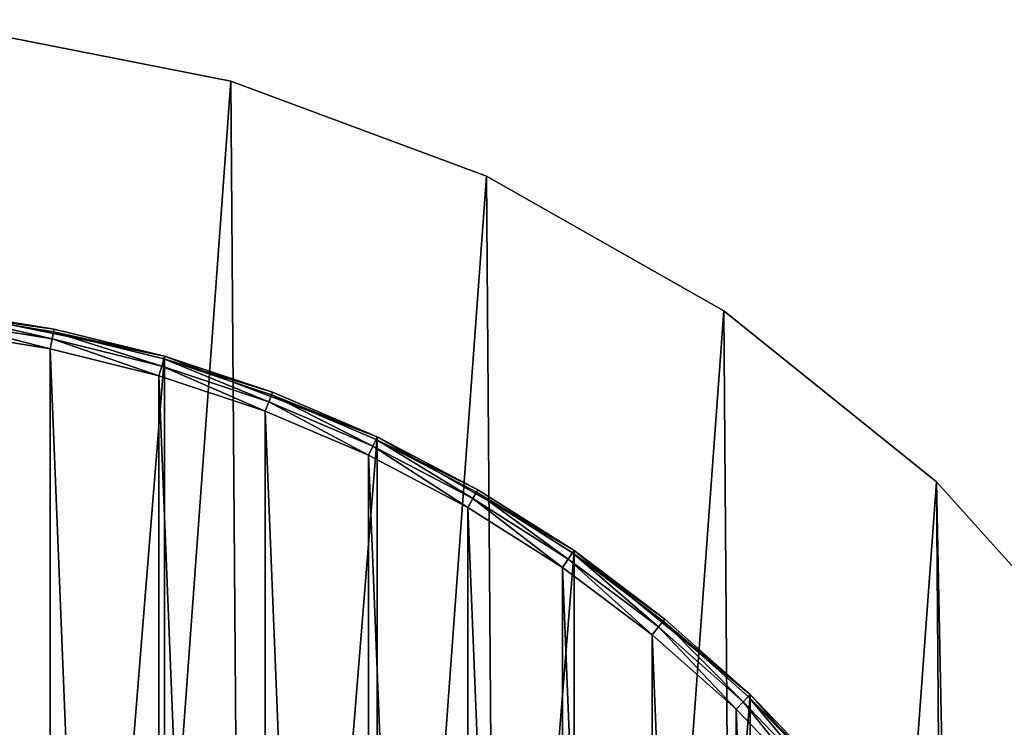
# Model space of a CAD drawing. Header units: millimetres. Extents: x 45 to 395, y 46 to 411.
# Tile 254 of 256: x 221 to 308, y 328 to 391. Entities that reach past the tile are written whole.
import ezdxf

# ---------------------------------------------------------------- set-up
doc = ezdxf.new("R2010")
doc.units = ezdxf.units.MM
doc.header["$LTSCALE"] = 25.4
doc.layers.get('0').update_dxf_attribs({"true_color": 0xff5454})

# ---------------------------------------------------------------- blocks, each defined once
blk = doc.blocks.new('HERMANOS-III-8030.STL')
at = {"color": 250, "true_color": 0x262626}
mesh = blk.add_polyface(dxfattribs=at)
corners = [(53.441, 275.985, 1288.078), (49.934, 227.99, 1288.078), (49.75, 252.129, 1288.078), (53.988, 204.192, 1288.078), (60.911, 298.94, 1288.078), (61.807, 181.354, 1288.078), (71.966, 320.4, 1288.078), (73.188, 160.065, 1288.078), (86.32, 339.809, 1288.078), (87.836, 140.878, 1288.078), (103.602, 356.663, 1288.078), (105.373, 124.288, 1288.078), (123.364, 370.527, 1288.078), (125.344, 110.727, 1288.078), (138.907, 336.004, 1288.078), (145.093, 381.042, 1288.078), (139.522, 338.368, 1288.078), (141.236, 340.109, 1288.078), (143.591, 340.759, 1288.078), (145.956, 340.145, 1288.078), (168.228, 387.934, 1288.078), (147.697, 338.431, 1288.078), (148.347, 336.076, 1288.078), (149.149, 147.911, 1288.078), (149.799, 145.556, 1288.078), (141.298, 331.934, 1288.078), (140.359, 145.484, 1288.078), (139.558, 333.649, 1288.078), (140.974, 147.848, 1288.078), (142.688, 149.589, 1288.078), (143.663, 331.32, 1288.078), (145.043, 150.239, 1288.078), (146.018, 331.97, 1288.078), (147.408, 149.625, 1288.078), (147.733, 333.711, 1288.078), (196.852, 241.18, 1288.078), (218.567, 92.435, 1288.078), (194.454, 91.279, 1288.078), (197.196, 239.932, 1288.078), (198.118, 239.024, 1288.078), (199.371, 238.699, 1288.078), (200.618, 239.043, 1288.078), (201.526, 239.965, 1288.078), (201.852, 241.218, 1288.078), (216.297, 390.239, 1288.078), (239.985, 385.59, 1288.078), (242.181, 97.443, 1288.078), (262.621, 377.203, 1288.078), (264.687, 106.175, 1288.078), (283.618, 365.292, 1288.078), (285.5, 118.404, 1288.078), (302.433, 350.168, 1288.078), (304.082, 133.814, 1288.078), (304.629, 242.001, 1288.078), (318.578, 332.222, 1288.078), (305.243, 244.366, 1288.078), (306.957, 246.107, 1288.078), (309.312, 246.757, 1288.078), (311.677, 246.143, 1288.078), (313.418, 244.428, 1288.078), (314.068, 242.073, 1288.078), (319.951, 152.004, 1288.078), (305.279, 239.646, 1288.078), (307.02, 237.932, 1288.078), (309.384, 237.317, 1288.078), (311.74, 237.968, 1288.078), (313.454, 239.709, 1288.078), (331.635, 311.918, 1288.078), (332.698, 172.505, 1288.078), (341.266, 289.782, 1288.078), (341.99, 194.785, 1288.078), (347.221, 266.388, 1288.078), (347.588, 218.266, 1288.078), (349.347, 242.342, 1288.078), (147.232, 100.545, 1288.078), (141.01, 143.128, 1288.078), (142.751, 141.414, 1288.078), (145.115, 140.8, 1288.078), (147.47, 141.45, 1288.078), (170.469, 94.006, 1288.078), (149.185, 143.191, 1288.078), (192.169, 391.027, 1288.078), (197.177, 242.432, 1288.078), (198.085, 243.354, 1288.078), (199.333, 243.699, 1288.078), (200.585, 243.373, 1288.078), (201.507, 242.465, 1288.078)]
mesh.append_faces([[corners[k] for k in face] for face in [(0, 1, 2), (72, 71, 73)]], dxfattribs={"vtx0": -1, "color": 250})
mesh.append_faces([[corners[k] for k in face] for face in [(1, 0, 3), (3, 4, 5), (5, 6, 7), (7, 8, 9), (9, 10, 11), (11, 12, 13), (14, 15, 16), (16, 15, 17), (17, 15, 18), (18, 15, 19), (19, 20, 21), (21, 20, 22), (23, 20, 24), (25, 26, 27), (26, 25, 28), (28, 25, 29), (29, 30, 31), (31, 32, 33), (33, 34, 23), (36, 45, 46), (46, 47, 48), (48, 49, 50), (50, 51, 52), (53, 54, 55), (55, 54, 56), (56, 54, 57), (57, 54, 58), (58, 54, 59), (59, 54, 60), (61, 67, 68), (68, 69, 70), (70, 71, 72), (13, 26, 74), (74, 78, 79), (79, 81, 37), (35, 44, 82), (82, 44, 83), (83, 44, 84), (84, 44, 85), (85, 44, 86), (86, 44, 43)]], dxfattribs={"vtx0": -1, "vtx1": -1, "color": 250})
mesh.append_faces([[corners[k] for k in face] for face in [(13, 12, 14), (22, 20, 23), (36, 43, 44), (52, 51, 53), (61, 60, 54), (26, 13, 14), (79, 24, 20), (37, 81, 35)]], dxfattribs={"vtx0": -1, "vtx1": -1, "vtx2": -1, "color": 250})
mesh.append_faces([[corners[k] for k in face] for face in [(3, 0, 4), (5, 4, 6), (7, 6, 8), (9, 8, 10), (11, 10, 12), (14, 12, 15), (19, 15, 20), (29, 25, 30), (31, 30, 32), (33, 32, 34), (23, 34, 22), (35, 36, 37), (36, 35, 38), (36, 38, 39), (36, 39, 40), (36, 40, 41), (36, 41, 42), (36, 42, 43), (36, 44, 45), (46, 45, 47), (48, 47, 49), (50, 49, 51), (53, 51, 54), (53, 61, 52), (61, 53, 62), (61, 62, 63), (61, 63, 64), (61, 64, 65), (61, 65, 66), (61, 66, 60), (61, 54, 67), (68, 67, 69), (70, 69, 71), (26, 14, 27), (74, 26, 75), (74, 75, 76), (74, 76, 77), (74, 77, 78), (79, 78, 80), (79, 80, 24), (79, 20, 81), (35, 81, 44)]], dxfattribs={"vtx0": -1, "vtx2": -1, "color": 250})
mesh = blk.add_polyface(dxfattribs=at)
corners = [(140.359, 145.484, 1288.878), (141.298, 331.934, 1288.878), (139.558, 333.649, 1288.878), (140.974, 147.848, 1288.878), (142.688, 149.589, 1288.878), (143.663, 331.32, 1288.878), (145.043, 150.239, 1288.878), (146.018, 331.97, 1288.878), (147.408, 149.625, 1288.878), (147.733, 333.711, 1288.878), (149.149, 147.911, 1288.878), (148.347, 336.076, 1288.878), (319.951, 152.004, 1288.878), (304.629, 242.001, 1288.878), (304.082, 133.814, 1288.878), (305.279, 239.646, 1288.878), (307.02, 237.932, 1288.878), (309.384, 237.317, 1288.878), (311.74, 237.968, 1288.878), (313.454, 239.709, 1288.878), (314.068, 242.073, 1288.878), (318.578, 332.222, 1288.878), (331.635, 311.918, 1288.878), (332.698, 172.505, 1288.878), (341.266, 289.782, 1288.878), (341.99, 194.785, 1288.878), (347.221, 266.388, 1288.878), (347.588, 218.266, 1288.878), (349.347, 242.342, 1288.878), (218.567, 92.435, 1288.878), (196.852, 241.18, 1288.878), (194.454, 91.279, 1288.878), (197.196, 239.932, 1288.878), (198.118, 239.024, 1288.878), (199.371, 238.699, 1288.878), (200.618, 239.043, 1288.878), (201.526, 239.965, 1288.878), (201.852, 241.218, 1288.878), (216.297, 390.239, 1288.878), (239.985, 385.59, 1288.878), (242.181, 97.443, 1288.878), (262.621, 377.203, 1288.878), (264.687, 106.175, 1288.878), (283.618, 365.292, 1288.878), (285.5, 118.404, 1288.878), (302.433, 350.168, 1288.878), (305.243, 244.366, 1288.878), (306.957, 246.107, 1288.878), (309.312, 246.757, 1288.878), (311.677, 246.143, 1288.878), (313.418, 244.428, 1288.878), (125.344, 110.727, 1288.878), (138.907, 336.004, 1288.878), (147.232, 100.545, 1288.878), (141.01, 143.128, 1288.878), (142.751, 141.414, 1288.878), (145.115, 140.8, 1288.878), (147.47, 141.45, 1288.878), (170.469, 94.006, 1288.878), (149.185, 143.191, 1288.878), (149.799, 145.556, 1288.878), (168.228, 387.934, 1288.878), (192.169, 391.027, 1288.878), (197.177, 242.432, 1288.878), (198.085, 243.354, 1288.878), (199.333, 243.699, 1288.878), (200.585, 243.373, 1288.878), (201.507, 242.465, 1288.878), (49.934, 227.99, 1288.878), (53.441, 275.985, 1288.878), (49.75, 252.129, 1288.878), (53.988, 204.192, 1288.878), (60.911, 298.94, 1288.878), (61.807, 181.354, 1288.878), (71.966, 320.4, 1288.878), (73.188, 160.065, 1288.878), (86.32, 339.809, 1288.878), (87.836, 140.878, 1288.878), (103.602, 356.663, 1288.878), (105.373, 124.288, 1288.878), (123.364, 370.527, 1288.878), (145.093, 381.042, 1288.878), (139.522, 338.368, 1288.878), (141.236, 340.109, 1288.878), (143.591, 340.759, 1288.878), (145.956, 340.145, 1288.878), (147.697, 338.431, 1288.878)]
mesh.append_faces([[corners[k] for k in face] for face in [(26, 27, 28), (68, 69, 70)]], dxfattribs={"vtx0": -1, "color": 250})
mesh.append_faces([[corners[k] for k in face] for face in [(1, 4, 5), (5, 6, 7), (7, 8, 9), (9, 10, 11), (12, 13, 14), (13, 12, 15), (15, 12, 16), (16, 12, 17), (17, 12, 18), (18, 12, 19), (19, 12, 20), (21, 12, 22), (22, 23, 24), (24, 25, 26), (29, 30, 31), (30, 29, 32), (32, 29, 33), (33, 29, 34), (34, 29, 35), (35, 29, 36), (36, 29, 37), (38, 29, 39), (39, 40, 41), (41, 42, 43), (43, 44, 45), (45, 13, 21), (52, 0, 2), (0, 53, 54), (54, 53, 55), (55, 53, 56), (56, 53, 57), (57, 58, 59), (59, 58, 60), (61, 58, 62), (62, 30, 38), (69, 71, 72), (72, 73, 74), (74, 75, 76), (76, 77, 78), (78, 79, 80), (80, 52, 81), (81, 85, 61)]], dxfattribs={"vtx0": -1, "vtx1": -1, "color": 250})
mesh.append_faces([[corners[k] for k in face] for face in [(20, 12, 21), (37, 29, 38), (45, 14, 13), (51, 0, 52), (60, 58, 61), (62, 31, 30), (80, 51, 52), (61, 11, 10)]], dxfattribs={"vtx0": -1, "vtx1": -1, "vtx2": -1, "color": 250})
mesh.append_faces([[corners[k] for k in face] for face in [(0, 1, 2), (1, 0, 3), (1, 3, 4), (5, 4, 6), (7, 6, 8), (9, 8, 10), (22, 12, 23), (24, 23, 25), (26, 25, 27), (39, 29, 40), (41, 40, 42), (43, 42, 44), (45, 44, 14), (21, 13, 46), (21, 46, 47), (21, 47, 48), (21, 48, 49), (21, 49, 50), (21, 50, 20), (0, 51, 53), (57, 53, 58), (62, 58, 31), (38, 30, 63), (38, 63, 64), (38, 64, 65), (38, 65, 66), (38, 66, 67), (38, 67, 37), (69, 68, 71), (72, 71, 73), (74, 73, 75), (76, 75, 77), (78, 77, 79), (80, 79, 51), (81, 52, 82), (81, 82, 83), (81, 83, 84), (81, 84, 85), (61, 85, 86), (61, 86, 11), (61, 10, 60)]], dxfattribs={"vtx0": -1, "vtx2": -1, "color": 250})
mesh = blk.add_polyface(dxfattribs=at)
corners = [(216.297, 390.239, 1288.878), (239.985, 385.59, 1288.078), (216.297, 390.239, 1288.078), (239.985, 385.59, 1288.878)]
mesh.append_faces([[corners[k] for k in face] for face in [(0, 1, 2), (1, 0, 3)]], dxfattribs={"vtx0": -1, "color": 250})
mesh = blk.add_polyface(dxfattribs=at)
corners = [(239.985, 385.59, 1288.878), (262.621, 377.203, 1288.078), (239.985, 385.59, 1288.078), (262.621, 377.203, 1288.878)]
mesh.append_faces([[corners[k] for k in face] for face in [(0, 1, 2), (1, 0, 3)]], dxfattribs={"vtx0": -1, "color": 250})
mesh = blk.add_polyface(dxfattribs=at)
corners = [(262.621, 377.203, 1288.878), (283.618, 365.292, 1288.078), (262.621, 377.203, 1288.078), (283.618, 365.292, 1288.878)]
mesh.append_faces([[corners[k] for k in face] for face in [(0, 1, 2), (1, 0, 3)]], dxfattribs={"vtx0": -1, "color": 250})
mesh = blk.add_polyface(dxfattribs=at)
corners = [(77.984, 271.113, 1288.878), (74.757, 231.141, 1288.878), (74.757, 251.257, 1288.878), (77.984, 211.284, 1288.878), (84.354, 290.195, 1288.878), (84.354, 192.203, 1288.878), (93.703, 308.007, 1288.878), (93.703, 174.391, 1288.878), (105.788, 324.089, 1288.878), (105.788, 158.308, 1288.878), (120.296, 338.024, 1288.878), (120.296, 144.373, 1288.878), (136.852, 349.452, 1288.878), (136.852, 132.946, 1288.878), (155.026, 358.076, 1288.878), (155.026, 124.322, 1288.878), (174.348, 363.673, 1288.878), (174.348, 118.725, 1288.878), (194.318, 366.097, 1288.878), (194.318, 116.3, 1288.878), (214.419, 365.287, 1288.878), (214.419, 117.11, 1288.878), (234.129, 361.264, 1288.878), (234.129, 121.134, 1288.878), (252.938, 354.13, 1288.878), (252.938, 128.268, 1288.878), (270.36, 344.072, 1288.878), (270.36, 138.326, 1288.878), (285.942, 331.349, 1288.878), (285.942, 151.049, 1288.878), (299.282, 316.292, 1288.878), (299.282, 166.106, 1288.878), (310.034, 299.289, 1288.878), (310.034, 183.108, 1288.878), (317.919, 280.782, 1288.878), (317.919, 201.615, 1288.878), (322.733, 261.25, 1288.878), (322.733, 221.147, 1288.878), (324.352, 241.199, 1288.878)]
mesh.append_faces([[corners[k] for k in face] for face in [(0, 1, 2), (37, 36, 38)]], dxfattribs={"vtx0": -1, "color": 250})
mesh.append_faces([[corners[k] for k in face] for face in [(1, 0, 3), (3, 4, 5), (5, 6, 7), (7, 8, 9), (9, 10, 11), (11, 12, 13), (13, 14, 15), (15, 16, 17), (17, 18, 19), (19, 20, 21), (21, 22, 23), (23, 24, 25), (25, 26, 27), (27, 28, 29), (29, 30, 31), (31, 32, 33), (33, 34, 35), (35, 36, 37)]], dxfattribs={"vtx0": -1, "vtx1": -1, "color": 250})
mesh.append_faces([[corners[k] for k in face] for face in [(3, 0, 4), (5, 4, 6), (7, 6, 8), (9, 8, 10), (11, 10, 12), (13, 12, 14), (15, 14, 16), (17, 16, 18), (19, 18, 20), (21, 20, 22), (23, 22, 24), (25, 24, 26), (27, 26, 28), (29, 28, 30), (31, 30, 32), (33, 32, 34), (35, 34, 36)]], dxfattribs={"vtx0": -1, "vtx2": -1, "color": 250})
mesh = blk.add_polyface(dxfattribs=at)
corners = [(214.39, 365.048, 1307.978), (224.355, 363.673, 1307.078), (214.419, 365.287, 1307.078), (224.307, 363.436, 1307.978)]
mesh.append_faces([[corners[k] for k in face] for face in [(0, 1, 2), (1, 0, 3)]], dxfattribs={"vtx0": -1, "color": 250})
mesh = blk.add_polyface(dxfattribs=at)
corners = [(224.355, 363.673, 1307.078), (234.129, 361.264, 1288.878), (214.419, 365.287, 1288.878)]
mesh.append_faces([[corners[k] for k in face] for face in [(0, 1, 2)]], dxfattribs={"color": 250})
mesh = blk.add_polyface(dxfattribs=at)
corners = [(224.355, 363.673, 1307.078), (214.419, 365.287, 1288.878), (214.419, 365.287, 1307.078)]
mesh.append_faces([[corners[k] for k in face] for face in [(0, 1, 2)]], dxfattribs={"color": 250})
mesh = blk.add_polyface(dxfattribs=at)
corners = [(283.618, 365.292, 1288.878), (302.433, 350.168, 1288.078), (283.618, 365.292, 1288.078), (302.433, 350.168, 1288.878)]
mesh.append_faces([[corners[k] for k in face] for face in [(0, 1, 2), (1, 0, 3)]], dxfattribs={"vtx0": -1, "color": 250})
mesh = blk.add_polyface(dxfattribs=at)
corners = [(76.551, 231.285, 1308.878), (76.551, 251.112, 1308.878), (76.152, 241.199, 1308.878), (77.747, 221.436, 1308.878), (77.747, 260.961, 1308.878), (79.732, 211.715, 1308.878), (79.732, 270.683, 1308.878), (82.492, 202.185, 1308.878), (82.492, 280.212, 1308.878), (86.01, 192.909, 1308.878), (86.01, 289.489, 1308.878), (90.263, 183.945, 1308.878), (90.263, 298.453, 1308.878), (95.224, 175.353, 1308.878), (95.224, 307.045, 1308.878), (100.86, 167.187, 1308.878), (100.86, 315.21, 1308.878), (107.135, 159.502, 1308.878), (107.135, 322.896, 1308.878), (114.008, 152.347, 1308.878), (114.008, 330.051, 1308.878), (121.434, 145.768, 1308.878), (121.434, 336.63, 1308.878), (129.366, 139.807, 1308.878), (129.366, 342.59, 1308.878), (137.752, 134.504, 1308.878), (137.752, 347.893, 1308.878), (146.537, 129.894, 1308.878), (146.537, 352.504, 1308.878), (155.664, 126.005, 1308.878), (155.664, 356.393, 1308.878), (165.075, 122.863, 1308.878), (165.075, 359.535, 1308.878), (174.708, 120.489, 1308.878), (174.708, 361.909, 1308.878), (184.502, 118.897, 1308.878), (184.502, 363.501, 1308.878), (194.391, 118.099, 1308.878), (194.391, 364.299, 1308.878), (204.312, 118.099, 1308.878), (204.312, 364.299, 1308.878), (214.202, 118.897, 1308.878), (214.202, 363.501, 1308.878), (223.995, 120.489, 1308.878), (223.995, 361.909, 1308.878), (233.628, 122.863, 1308.878), (233.628, 359.535, 1308.878), (243.039, 126.005, 1308.878), (243.039, 356.393, 1308.878), (252.167, 129.894, 1308.878), (252.167, 352.504, 1308.878), (260.952, 134.504, 1308.878), (260.952, 347.893, 1308.878), (269.337, 139.807, 1308.878), (269.337, 342.59, 1308.878), (277.269, 145.768, 1308.878), (277.269, 336.63, 1308.878), (284.695, 152.347, 1308.878), (284.695, 330.051, 1308.878), (291.568, 159.502, 1308.878), (291.568, 322.896, 1308.878), (297.843, 167.187, 1308.878), (297.843, 315.21, 1308.878), (303.479, 175.353, 1308.878), (303.479, 307.045, 1308.878), (308.44, 183.945, 1308.878), (308.44, 298.453, 1308.878), (312.693, 192.909, 1308.878), (312.693, 289.489, 1308.878), (316.211, 202.185, 1308.878), (316.211, 280.212, 1308.878), (318.972, 211.715, 1308.878), (318.972, 270.683, 1308.878), (320.956, 221.436, 1308.878), (320.956, 260.961, 1308.878), (322.152, 231.285, 1308.878), (322.152, 251.112, 1308.878), (322.552, 241.199, 1308.878)]
mesh.append_faces([[corners[k] for k in face] for face in [(0, 1, 2), (76, 75, 77)]], dxfattribs={"vtx0": -1, "color": 250})
mesh.append_faces([[corners[k] for k in face] for face in [(1, 3, 4), (4, 5, 6), (6, 7, 8), (8, 9, 10), (10, 11, 12), (12, 13, 14), (14, 15, 16), (16, 17, 18), (18, 19, 20), (20, 21, 22), (22, 23, 24), (24, 25, 26), (26, 27, 28), (28, 29, 30), (30, 31, 32), (32, 33, 34), (34, 35, 36), (36, 37, 38), (38, 39, 40), (40, 41, 42), (42, 43, 44), (44, 45, 46), (46, 47, 48), (48, 49, 50), (50, 51, 52), (52, 53, 54), (54, 55, 56), (56, 57, 58), (58, 59, 60), (60, 61, 62), (62, 63, 64), (64, 65, 66), (66, 67, 68), (68, 69, 70), (70, 71, 72), (72, 73, 74), (74, 75, 76)]], dxfattribs={"vtx0": -1, "vtx1": -1, "color": 250})
mesh.append_faces([[corners[k] for k in face] for face in [(1, 0, 3), (4, 3, 5), (6, 5, 7), (8, 7, 9), (10, 9, 11), (12, 11, 13), (14, 13, 15), (16, 15, 17), (18, 17, 19), (20, 19, 21), (22, 21, 23), (24, 23, 25), (26, 25, 27), (28, 27, 29), (30, 29, 31), (32, 31, 33), (34, 33, 35), (36, 35, 37), (38, 37, 39), (40, 39, 41), (42, 41, 43), (44, 43, 45), (46, 45, 47), (48, 47, 49), (50, 49, 51), (52, 51, 53), (54, 53, 55), (56, 55, 57), (58, 57, 59), (60, 59, 61), (62, 61, 63), (64, 63, 65), (66, 65, 67), (68, 67, 69), (70, 69, 71), (72, 71, 73), (74, 73, 75)]], dxfattribs={"vtx0": -1, "vtx2": -1, "color": 250})
mesh = blk.add_polyface(dxfattribs=at)
corners = [(223.995, 361.909, 1308.878), (214.31, 364.394, 1308.637), (214.202, 363.501, 1308.878), (224.175, 362.791, 1308.637)]
mesh.append_faces([[corners[k] for k in face] for face in [(0, 1, 2), (1, 0, 3)]], dxfattribs={"vtx0": -1, "color": 250})
mesh = blk.add_polyface(dxfattribs=at)
corners = [(224.175, 362.791, 1308.637), (214.39, 365.048, 1307.978), (214.31, 364.394, 1308.637), (224.307, 363.436, 1307.978)]
mesh.append_faces([[corners[k] for k in face] for face in [(0, 1, 2), (1, 0, 3)]], dxfattribs={"vtx0": -1, "color": 250})
mesh = blk.add_polyface(dxfattribs=at)
corners = [(233.878, 360.399, 1308.637), (224.307, 363.436, 1307.978), (224.175, 362.791, 1308.637), (234.062, 361.032, 1307.978)]
mesh.append_faces([[corners[k] for k in face] for face in [(0, 1, 2), (1, 0, 3)]], dxfattribs={"vtx0": -1, "color": 250})
mesh = blk.add_polyface(dxfattribs=at)
corners = [(224.307, 363.436, 1307.978), (234.129, 361.264, 1307.078), (224.355, 363.673, 1307.078), (234.062, 361.032, 1307.978)]
mesh.append_faces([[corners[k] for k in face] for face in [(0, 1, 2), (1, 0, 3)]], dxfattribs={"vtx0": -1, "color": 250})
mesh = blk.add_polyface(dxfattribs=at)
corners = [(234.129, 361.264, 1307.078), (234.129, 361.264, 1288.878), (224.355, 363.673, 1307.078)]
mesh.append_faces([[corners[k] for k in face] for face in [(0, 1, 2)]], dxfattribs={"color": 250})
mesh = blk.add_polyface(dxfattribs=at)
corners = [(233.628, 359.535, 1308.878), (224.175, 362.791, 1308.637), (223.995, 361.909, 1308.878), (233.878, 360.399, 1308.637)]
mesh.append_faces([[corners[k] for k in face] for face in [(0, 1, 2), (1, 0, 3)]], dxfattribs={"vtx0": -1, "color": 250})
mesh = blk.add_polyface(dxfattribs=at)
corners = [(243.358, 357.234, 1308.637), (234.062, 361.032, 1307.978), (233.878, 360.399, 1308.637), (243.592, 357.85, 1307.978)]
mesh.append_faces([[corners[k] for k in face] for face in [(0, 1, 2), (1, 0, 3)]], dxfattribs={"vtx0": -1, "color": 250})
mesh = blk.add_polyface(dxfattribs=at)
corners = [(234.062, 361.032, 1307.978), (243.677, 358.076, 1307.078), (234.129, 361.264, 1307.078), (243.592, 357.85, 1307.978)]
mesh.append_faces([[corners[k] for k in face] for face in [(0, 1, 2), (1, 0, 3)]], dxfattribs={"vtx0": -1, "color": 250})
mesh = blk.add_polyface(dxfattribs=at)
corners = [(243.677, 358.076, 1307.078), (252.938, 354.13, 1288.878), (234.129, 361.264, 1288.878)]
mesh.append_faces([[corners[k] for k in face] for face in [(0, 1, 2)]], dxfattribs={"color": 250})
mesh = blk.add_polyface(dxfattribs=at)
corners = [(243.677, 358.076, 1307.078), (234.129, 361.264, 1288.878), (234.129, 361.264, 1307.078)]
mesh.append_faces([[corners[k] for k in face] for face in [(0, 1, 2)]], dxfattribs={"color": 250})
mesh = blk.add_polyface(dxfattribs=at)
corners = [(243.039, 356.393, 1308.878), (233.878, 360.399, 1308.637), (233.628, 359.535, 1308.878), (243.358, 357.234, 1308.637)]
mesh.append_faces([[corners[k] for k in face] for face in [(0, 1, 2), (1, 0, 3)]], dxfattribs={"vtx0": -1, "color": 250})
mesh = blk.add_polyface(dxfattribs=at)
corners = [(252.552, 353.317, 1308.637), (243.592, 357.85, 1307.978), (243.358, 357.234, 1308.637), (252.835, 353.912, 1307.978)]
mesh.append_faces([[corners[k] for k in face] for face in [(0, 1, 2), (1, 0, 3)]], dxfattribs={"vtx0": -1, "color": 250})
mesh = blk.add_polyface(dxfattribs=at)
corners = [(243.592, 357.85, 1307.978), (252.938, 354.13, 1307.078), (243.677, 358.076, 1307.078), (252.835, 353.912, 1307.978)]
mesh.append_faces([[corners[k] for k in face] for face in [(0, 1, 2), (1, 0, 3)]], dxfattribs={"vtx0": -1, "color": 250})
mesh = blk.add_polyface(dxfattribs=at)
corners = [(252.938, 354.13, 1307.078), (252.938, 354.13, 1288.878), (243.677, 358.076, 1307.078)]
mesh.append_faces([[corners[k] for k in face] for face in [(0, 1, 2)]], dxfattribs={"color": 250})
mesh = blk.add_polyface(dxfattribs=at)
corners = [(252.167, 352.504, 1308.878), (243.358, 357.234, 1308.637), (243.039, 356.393, 1308.878), (252.552, 353.317, 1308.637)]
mesh.append_faces([[corners[k] for k in face] for face in [(0, 1, 2), (1, 0, 3)]], dxfattribs={"vtx0": -1, "color": 250})
mesh = blk.add_polyface(dxfattribs=at)
corners = [(261.402, 348.673, 1308.637), (252.835, 353.912, 1307.978), (252.552, 353.317, 1308.637), (261.731, 349.243, 1307.978)]
mesh.append_faces([[corners[k] for k in face] for face in [(0, 1, 2), (1, 0, 3)]], dxfattribs={"vtx0": -1, "color": 250})
mesh = blk.add_polyface(dxfattribs=at)
corners = [(252.835, 353.912, 1307.978), (261.852, 349.452, 1307.078), (252.938, 354.13, 1307.078), (261.731, 349.243, 1307.978)]
mesh.append_faces([[corners[k] for k in face] for face in [(0, 1, 2), (1, 0, 3)]], dxfattribs={"vtx0": -1, "color": 250})
mesh = blk.add_polyface(dxfattribs=at)
corners = [(261.852, 349.452, 1307.078), (270.36, 344.072, 1288.878), (252.938, 354.13, 1288.878)]
mesh.append_faces([[corners[k] for k in face] for face in [(0, 1, 2)]], dxfattribs={"color": 250})
mesh = blk.add_polyface(dxfattribs=at)
corners = [(261.852, 349.452, 1307.078), (252.938, 354.13, 1288.878), (252.938, 354.13, 1307.078)]
mesh.append_faces([[corners[k] for k in face] for face in [(0, 1, 2)]], dxfattribs={"color": 250})
mesh = blk.add_polyface(dxfattribs=at)
corners = [(260.952, 347.893, 1308.878), (252.552, 353.317, 1308.637), (252.167, 352.504, 1308.878), (261.402, 348.673, 1308.637)]
mesh.append_faces([[corners[k] for k in face] for face in [(0, 1, 2), (1, 0, 3)]], dxfattribs={"vtx0": -1, "color": 250})
mesh = blk.add_polyface(dxfattribs=at)
corners = [(261.731, 349.243, 1307.978), (270.36, 344.072, 1307.078), (261.852, 349.452, 1307.078), (270.223, 343.873, 1307.978)]
mesh.append_faces([[corners[k] for k in face] for face in [(0, 1, 2), (1, 0, 3)]], dxfattribs={"vtx0": -1, "color": 250})
mesh = blk.add_polyface(dxfattribs=at)
corners = [(270.36, 344.072, 1307.078), (270.36, 344.072, 1288.878), (261.852, 349.452, 1307.078)]
mesh.append_faces([[corners[k] for k in face] for face in [(0, 1, 2)]], dxfattribs={"color": 250})
mesh = blk.add_polyface(dxfattribs=at)
corners = [(302.433, 350.168, 1288.078), (318.578, 332.222, 1288.878), (318.578, 332.222, 1288.078), (302.433, 350.168, 1288.878)]
mesh.append_faces([[corners[k] for k in face] for face in [(0, 1, 2), (1, 0, 3)]], dxfattribs={"vtx0": -1, "color": 250})
mesh = blk.add_polyface(dxfattribs=at)
corners = [(269.337, 342.59, 1308.878), (261.402, 348.673, 1308.637), (260.952, 347.893, 1308.878), (269.848, 343.331, 1308.637)]
mesh.append_faces([[corners[k] for k in face] for face in [(0, 1, 2), (1, 0, 3)]], dxfattribs={"vtx0": -1, "color": 250})
mesh = blk.add_polyface(dxfattribs=at)
corners = [(269.848, 343.331, 1308.637), (261.731, 349.243, 1307.978), (261.402, 348.673, 1308.637), (270.223, 343.873, 1307.978)]
mesh.append_faces([[corners[k] for k in face] for face in [(0, 1, 2), (1, 0, 3)]], dxfattribs={"vtx0": -1, "color": 250})
mesh = blk.add_polyface(dxfattribs=at)
corners = [(277.269, 336.63, 1308.878), (269.848, 343.331, 1308.637), (269.337, 342.59, 1308.878), (277.838, 337.327, 1308.637)]
mesh.append_faces([[corners[k] for k in face] for face in [(0, 1, 2), (1, 0, 3)]], dxfattribs={"vtx0": -1, "color": 250})
mesh = blk.add_polyface(dxfattribs=at)
corners = [(277.838, 337.327, 1308.637), (270.223, 343.873, 1307.978), (269.848, 343.331, 1308.637), (278.255, 337.838, 1307.978)]
mesh.append_faces([[corners[k] for k in face] for face in [(0, 1, 2), (1, 0, 3)]], dxfattribs={"vtx0": -1, "color": 250})
mesh = blk.add_polyface(dxfattribs=at)
corners = [(270.223, 343.873, 1307.978), (278.407, 338.024, 1307.078), (270.36, 344.072, 1307.078), (278.255, 337.838, 1307.978)]
mesh.append_faces([[corners[k] for k in face] for face in [(0, 1, 2), (1, 0, 3)]], dxfattribs={"vtx0": -1, "color": 250})
mesh = blk.add_polyface(dxfattribs=at)
corners = [(278.407, 338.024, 1307.078), (285.942, 331.349, 1288.878), (270.36, 344.072, 1288.878)]
mesh.append_faces([[corners[k] for k in face] for face in [(0, 1, 2)]], dxfattribs={"color": 250})
mesh = blk.add_polyface(dxfattribs=at)
corners = [(278.407, 338.024, 1307.078), (270.36, 344.072, 1288.878), (270.36, 344.072, 1307.078)]
mesh.append_faces([[corners[k] for k in face] for face in [(0, 1, 2)]], dxfattribs={"color": 250})
mesh = blk.add_polyface(dxfattribs=at)
corners = [(284.695, 330.051, 1308.878), (277.838, 337.327, 1308.637), (277.269, 336.63, 1308.878), (285.319, 330.7, 1308.637)]
mesh.append_faces([[corners[k] for k in face] for face in [(0, 1, 2), (1, 0, 3)]], dxfattribs={"vtx0": -1, "color": 250})
mesh = blk.add_polyface(dxfattribs=at)
corners = [(285.319, 330.7, 1308.637), (278.255, 337.838, 1307.978), (277.838, 337.327, 1308.637), (285.775, 331.175, 1307.978)]
mesh.append_faces([[corners[k] for k in face] for face in [(0, 1, 2), (1, 0, 3)]], dxfattribs={"vtx0": -1, "color": 250})
mesh = blk.add_polyface(dxfattribs=at)
corners = [(278.255, 337.838, 1307.978), (285.942, 331.349, 1307.078), (278.407, 338.024, 1307.078), (285.775, 331.175, 1307.978)]
mesh.append_faces([[corners[k] for k in face] for face in [(0, 1, 2), (1, 0, 3)]], dxfattribs={"vtx0": -1, "color": 250})
mesh = blk.add_polyface(dxfattribs=at)
corners = [(285.942, 331.349, 1307.078), (285.942, 331.349, 1288.878), (278.407, 338.024, 1307.078)]
mesh.append_faces([[corners[k] for k in face] for face in [(0, 1, 2)]], dxfattribs={"color": 250})
mesh = blk.add_polyface(dxfattribs=at)
corners = [(292.242, 323.492, 1308.637), (285.775, 331.175, 1307.978), (285.319, 330.7, 1308.637), (292.735, 323.929, 1307.978)]
mesh.append_faces([[corners[k] for k in face] for face in [(0, 1, 2), (1, 0, 3)]], dxfattribs={"vtx0": -1, "color": 250})
mesh = blk.add_polyface(dxfattribs=at)
corners = [(292.915, 324.089, 1307.078), (285.775, 331.175, 1307.978), (292.735, 323.929, 1307.978), (285.942, 331.349, 1307.078)]
mesh.append_faces([[corners[k] for k in face] for face in [(0, 1, 2), (1, 0, 3)]], dxfattribs={"vtx0": -1, "color": 250})
mesh = blk.add_polyface(dxfattribs=at)
corners = [(285.942, 331.349, 1288.878), (292.915, 324.089, 1307.078), (299.282, 316.292, 1288.878)]
mesh.append_faces([[corners[k] for k in face] for face in [(0, 1, 2)]], dxfattribs={"color": 250})
mesh = blk.add_polyface(dxfattribs=at)
corners = [(285.942, 331.349, 1307.078), (292.915, 324.089, 1307.078), (285.942, 331.349, 1288.878)]
mesh.append_faces([[corners[k] for k in face] for face in [(0, 1, 2)]], dxfattribs={"color": 250})
mesh = blk.add_polyface(dxfattribs=at)
corners = [(291.568, 322.896, 1308.878), (285.319, 330.7, 1308.637), (284.695, 330.051, 1308.878), (292.242, 323.492, 1308.637)]
mesh.append_faces([[corners[k] for k in face] for face in [(0, 1, 2), (1, 0, 3)]], dxfattribs={"vtx0": -1, "color": 250})

msp = doc.modelspace()

# ---------------------------------------------------------------- block references
at = {"color": 0}
msp.add_blockref('HERMANOS-III-8030.STL', (0, 0), dxfattribs=at)

doc.saveas('drawing.dxf')
